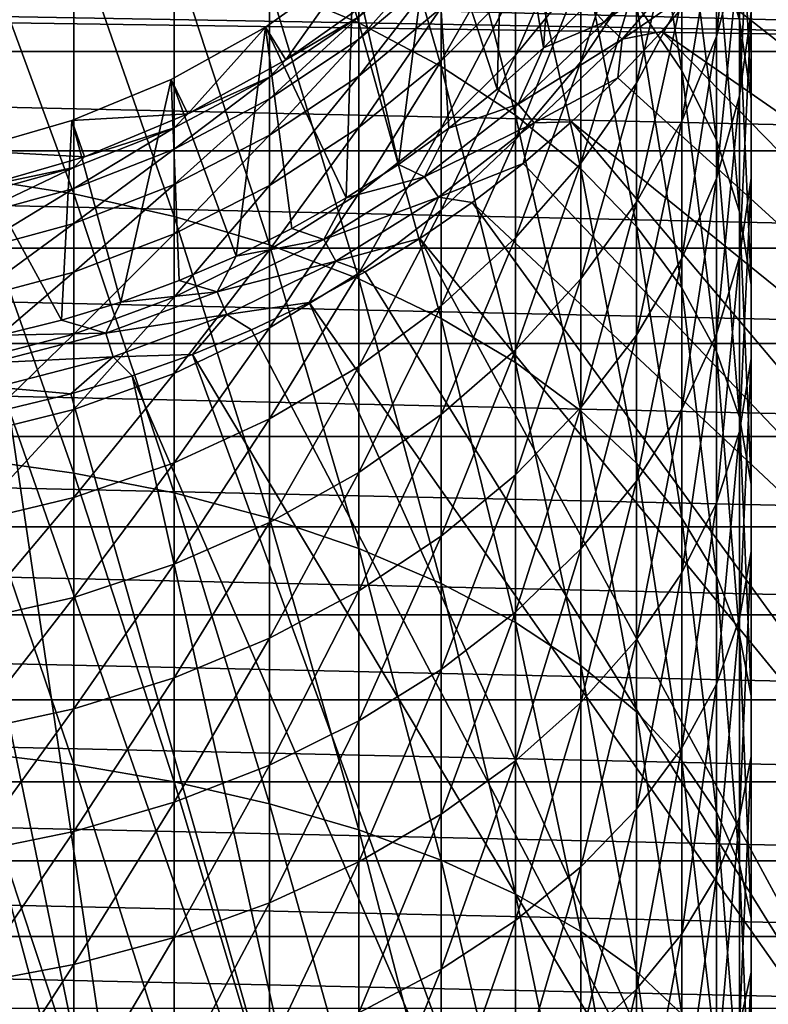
# Model space of a CAD drawing. Header units: metres. Extents: x -109 to 109, y -342 to 116.
# Tile 207 of 213: x 80 to 90, y 60 to 73. Entities that reach past the tile are written whole.
import ezdxf

# ---------------------------------------------------------------- set-up
doc = ezdxf.new("R2010")
doc.units = ezdxf.units.M
doc.layers.add('solid_505140_SW0001', color=7, linetype='CONTINUOUS')

msp = doc.modelspace()

# ---------------------------------------------------------------- linework, layer by layer
at = {"layer": 'solid_505140_SW0001'}
for points in [[(86.773697, 72.749229, -248), (87.083794, 76.949707, -248), (86.272659, 75.806534, -248)], [(86.773697, 72.749229, -248), (87.346214, 73.321503, -248), (87.083794, 76.949707, -248)], [(84.367264, 73.074051, -1.697865), (84.367264, 76.216667, -4.39801), (83.202202, 76.753525, -3.818546)], [(83.202202, 73.566055, -1.079865), (84.367264, 73.074051, -1.697865), (83.202202, 76.753525, -3.818546)], [(89.328743, 73.107491, -12.938473), (89.328743, 75.409157, -15.609625), (89.026154, 76.483429, -14.751868)], [(89.026154, 74.114586, -12.00276), (89.328743, 73.107491, -12.938473), (89.026154, 76.483429, -14.751868)], [(85.440094, 72.50647, -2.410791), (85.440094, 75.597343, -5.06648), (84.367264, 76.216667, -4.39801)], [(84.367264, 73.074051, -1.697865), (85.440094, 72.50647, -2.410791), (84.367264, 76.216667, -4.39801)], [(88.576698, 72.4533, -8.460037), (88.576698, 75.091812, -11.0948), (87.985657, 76.02771, -10.22524)], [(87.985657, 73.321533, -7.522904), (88.576698, 72.4533, -8.460037), (87.985657, 76.02771, -10.22524)], [(86.170998, 72.208778, -248), (86.272659, 75.806534, -248), (85.338676, 74.761406, -248)], [(86.170998, 72.208778, -248), (86.773697, 72.749229, -248), (86.272659, 75.806534, -248)], [(89.026154, 72.894943, -21.591791), (89.026154, 74.549896, -24.222797), (89.328743, 75.74012, -23.534912)], [(89.328743, 74.030373, -20.816799), (89.026154, 72.894943, -21.591791), (89.328743, 75.74012, -23.534912)], [(86.408104, 71.869972, -3.210284), (86.408104, 74.902824, -5.81612), (85.440094, 75.597343, -5.06648)], [(85.440094, 72.50647, -2.410791), (86.408104, 71.869972, -3.210284), (85.440094, 75.597343, -5.06648)], [(89.480934, 72.082329, -13.89097), (89.480934, 74.315613, -16.482765), (89.328743, 75.409157, -15.609625)], [(89.328743, 73.107491, -12.938473), (89.480934, 72.082329, -13.89097), (89.328743, 75.409157, -15.609625)], [(89.328743, 72.122086, -18.234198), (89.328743, 74.030373, -20.816799), (89.480934, 75.186165, -20.027905)], [(89.480934, 73.21563, -17.361055), (89.328743, 72.122086, -18.234198), (89.480934, 75.186165, -20.027905)], [(89.026154, 71.54673, -9.438554), (89.026154, 74.114586, -12.00276), (88.576698, 75.091812, -11.0948)], [(88.576698, 72.4533, -8.460037), (89.026154, 71.54673, -9.438554), (88.576698, 75.091812, -11.0948)], [(87.259956, 71.17202, -4.086971), (87.259956, 74.141243, -6.63814), (86.408104, 74.902824, -5.81612)], [(86.408104, 71.869972, -3.210284), (87.259956, 71.17202, -4.086971), (86.408104, 74.902824, -5.81612)], [(101.643684, 67.002838, -253.347092), (89.835266, 74.93998, -248.168854), (89.363762, 74.253929, -248.168854)], [(84.882248, 71.229637, -248), (85.338676, 74.761406, -248), (84.293419, 73.827301, -248)], [(84.882248, 71.229637, -248), (85.539894, 71.701744, -248), (85.338676, 74.761406, -248)], [(85.539894, 71.701744, -248), (86.170998, 72.208778, -248), (85.338676, 74.761406, -248)], [(87.259956, 72.564522, -28.627897), (87.259956, 73.694069, -31.214474), (87.985657, 74.816689, -30.773493)], [(87.985657, 73.651001, -28.104174), (87.259956, 72.564522, -28.627897), (87.985657, 74.816689, -30.773493)], [(87.985657, 72.28891, -25.529533), (87.985657, 73.651001, -28.104174), (88.576698, 74.801796, -27.549452)], [(88.576698, 73.394981, -24.89028), (87.985657, 72.28891, -25.529533), (88.576698, 74.801796, -27.549452)], [(86.408104, 72.651062, -31.624184), (86.408104, 73.556236, -34.208839), (87.259956, 74.626968, -33.8783)], [(87.259956, 73.694069, -31.214474), (86.408104, 72.651062, -31.624184), (87.259956, 74.626968, -33.8783)], [(80.650917, 70.846695, 2.38855), (80.650917, 74.301231, -0.156427), (79.294617, 74.535782, 0.138185)], [(79.294617, 71.058548, 2.699882), (80.650917, 70.846695, 2.38855), (79.294617, 74.535782, 0.138185)], [(88.576698, 71.793198, -22.343796), (88.576698, 73.394981, -24.89028), (89.026154, 74.549896, -24.222797)], [(89.026154, 72.894943, -21.591791), (88.576698, 71.793198, -22.343796), (89.026154, 74.549896, -24.222797)], [(81.958557, 70.553589, 1.957807), (81.958557, 73.976723, -0.564037), (80.650917, 74.301231, -0.156427)], [(80.650917, 70.846695, 2.38855), (81.958557, 70.553589, 1.957807), (80.650917, 74.301231, -0.156427)], [(85.440094, 72.579781, -34.510273), (85.440094, 73.269257, -37.081512), (86.408104, 74.265526, -36.853962)], [(86.408104, 73.556236, -34.208839), (85.440094, 72.579781, -34.510273), (86.408104, 74.265526, -36.853962)], [(87.566055, 73.080933, -248.018936), (88.573479, 74.254433, -248.018936), (87.346214, 73.321503, -248)], [(88.827301, 74.057961, -248.075546), (88.573479, 74.254433, -248.018936), (87.566055, 73.080933, -248.018936)], [(100.054688, 64.815773, -253.347092), (89.363762, 74.253929, -248.168854), (88.857002, 73.593506, -248.168854)], [(100.054688, 64.815773, -253.347092), (101.643684, 67.002838, -253.347092), (89.363762, 74.253929, -248.168854)], [(89.480934, 71.051117, -14.849084), (89.480934, 73.21563, -17.361055), (89.480934, 74.315613, -16.482765)], [(89.480934, 72.082329, -13.89097), (89.480934, 71.051117, -14.849084), (89.480934, 74.315613, -16.482765)], [(87.985657, 70.420784, -5.030574), (87.985657, 73.321533, -7.522904), (87.259956, 74.141243, -6.63814)], [(87.259956, 71.17202, -4.086971), (87.985657, 70.420784, -5.030574), (87.259956, 74.141243, -6.63814)], [(89.328743, 70.61245, -10.446981), (89.328743, 73.107491, -12.938473), (89.026154, 74.114586, -12.00276)], [(89.026154, 71.54673, -9.438554), (89.328743, 70.61245, -10.446981), (89.026154, 74.114586, -12.00276)], [(105.544647, 72.699448, -259), (80.083519, 73.754372, -259), (106.004311, 74.013107, -259)], [(84.367264, 72.86338, -39.833004), (84.367264, 73.1539, -42.410542), (85.440094, 74.062622, -42.342445)], [(85.440094, 73.764465, -39.697121), (84.367264, 72.86338, -39.833004), (85.440094, 74.062622, -42.342445)], [(87.798698, 72.859787, -248.075546), (88.827301, 74.057961, -248.075546), (87.566055, 73.080933, -248.018936)], [(87.798698, 72.859787, -248.075546), (88.857002, 73.593506, -248.168854), (88.827301, 74.057961, -248.075546)], [(89.026154, 71.047813, -19.091953), (89.026154, 72.894943, -21.591791), (89.328743, 74.030373, -20.816799)], [(89.328743, 72.122086, -18.234198), (89.026154, 71.047813, -19.091953), (89.328743, 74.030373, -20.816799)], [(83.202202, 70.182655, 1.412704), (83.202202, 73.566055, -1.079865), (81.958557, 73.976723, -0.564037)], [(81.958557, 70.553589, 1.957807), (83.202202, 70.182655, 1.412704), (81.958557, 73.976723, -0.564037)], [(105.544647, 72.699448, -259), (78.916237, 73.404915, -259), (80.083519, 73.754372, -259)], [(83.150223, 73.016167, -248), (84.293419, 73.827301, -248), (83.416397, 72.592575, -247.49971)], [(84.199989, 70.793823, -248), (84.293419, 73.827301, -248), (83.150223, 73.016167, -248)], [(84.293419, 73.827301, -248), (84.604767, 73.435707, -247.49971), (83.416397, 72.592575, -247.49971)], [(84.199989, 70.793823, -248), (84.882248, 71.229637, -248), (84.293419, 73.827301, -248)], [(84.367264, 72.380867, -37.28442), (84.367264, 72.86338, -39.833004), (85.440094, 73.764465, -39.697121)], [(85.440094, 73.269257, -37.081512), (84.367264, 72.380867, -37.28442), (85.440094, 73.764465, -39.697121)], [(86.408104, 71.555084, -29.114481), (86.408104, 72.651062, -31.624184), (87.259956, 73.694069, -31.214474)], [(87.259956, 72.564522, -28.627897), (86.408104, 71.555084, -29.114481), (87.259956, 73.694069, -31.214474)], [(87.259956, 71.244652, -26.133062), (87.259956, 72.564522, -28.627897), (87.985657, 73.651001, -28.104174)], [(87.985657, 72.28891, -25.529533), (87.259956, 71.244652, -26.133062), (87.985657, 73.651001, -28.104174)], [(84.367264, 69.738258, 0.759631), (84.367264, 73.074051, -1.697865), (83.202202, 73.566055, -1.079865)], [(83.202202, 70.182655, 1.412704), (84.367264, 69.738258, 0.759631), (83.202202, 73.566055, -1.079865)], [(85.440094, 71.699898, -31.997816), (85.440094, 72.579781, -34.510273), (86.408104, 73.556236, -34.208839)], [(86.408104, 72.651062, -31.624184), (85.440094, 71.699898, -31.997816), (86.408104, 73.556236, -34.208839)], [(87.798698, 72.859787, -248.075546), (88.316368, 72.960503, -248.168854), (88.857002, 73.593506, -248.168854)], [(100.054688, 64.815773, -253.347092), (88.857002, 73.593506, -248.168854), (88.316368, 72.960503, -248.168854)], [(105.544647, 72.699448, -259), (77.716408, 73.193352, -259), (78.916237, 73.404915, -259)], [(83.41642, 72.592583, -45), (83.416397, 72.592575, -247.49971), (84.604767, 73.435707, -247.49971)], [(84.60537, 73.436188, -45), (83.41642, 72.592583, -45), (84.604767, 73.435707, -247.49971)], [(84.367264, 73.1539, -42.410542), (83.41642, 72.592583, -45), (84.60537, 73.436188, -45)], [(87.985657, 70.738037, -23.063997), (87.985657, 72.28891, -25.529533), (88.576698, 73.394981, -24.89028)], [(88.576698, 71.793198, -22.343796), (87.985657, 70.738037, -23.063997), (88.576698, 73.394981, -24.89028)], [(84.367264, 71.709061, -34.779072), (84.367264, 72.380867, -37.28442), (85.440094, 73.269257, -37.081512)], [(85.440094, 72.579781, -34.510273), (84.367264, 71.709061, -34.779072), (85.440094, 73.269257, -37.081512)], [(87.566055, 73.080933, -248.018936), (87.346214, 73.321503, -248), (86.773697, 72.749229, -248)], [(88.576698, 69.625092, -6.030029), (88.576698, 72.4533, -8.460037), (87.985657, 73.321533, -7.522904)], [(87.985657, 70.420784, -5.030574), (88.576698, 69.625092, -6.030029), (87.985657, 73.321533, -7.522904)], [(89.328743, 70.025955, -15.80158), (89.328743, 72.122086, -18.234198), (89.480934, 73.21563, -17.361055)], [(89.480934, 71.051117, -14.849084), (89.328743, 70.025955, -15.80158), (89.480934, 73.21563, -17.361055)], [(105.544647, 72.699448, -259), (47.455353, 72.699448, -259), (76.5, 73.122498, -259)], [(105.544647, 72.699448, -259), (76.5, 73.122498, -259), (77.716408, 73.193352, -259)], [(84.367264, 73.1539, -42.410542), (83.202202, 72.366173, -42.469574), (83.41642, 72.592583, -45)], [(83.202202, 72.082283, -39.950798), (83.202202, 72.366173, -42.469574), (84.367264, 73.1539, -42.410542)], [(84.367264, 72.86338, -39.833004), (83.202202, 72.082283, -39.950798), (84.367264, 73.1539, -42.410542)], [(89.480934, 69.661415, -11.473496), (89.480934, 72.082329, -13.89097), (89.328743, 73.107491, -12.938473)], [(89.328743, 70.61245, -10.446981), (89.480934, 69.661415, -11.473496), (89.328743, 73.107491, -12.938473)], [(81.923477, 72.338165, -248), (83.150223, 73.016167, -248), (82.139748, 71.887047, -247.49971)], [(82.770027, 70.03627, -248), (83.150223, 73.016167, -248), (81.923477, 72.338165, -248)], [(83.150223, 73.016167, -248), (83.416397, 72.592575, -247.49971), (82.139748, 71.887047, -247.49971)], [(82.770027, 70.03627, -248), (83.495193, 70.395638, -248), (83.150223, 73.016167, -248)], [(83.495193, 70.395638, -248), (84.199989, 70.793823, -248), (83.150223, 73.016167, -248)], [(85.440094, 69.225601, 0.006246), (85.440094, 72.50647, -2.410791), (84.367264, 73.074051, -1.697865)], [(84.367264, 69.738258, 0.759631), (85.440094, 69.225601, 0.006246), (84.367264, 73.074051, -1.697865)], [(86.445084, 72.015366, -248.018936), (87.566055, 73.080933, -248.018936), (86.773697, 72.749229, -248)], [(87.798698, 72.859787, -248.075546), (87.566055, 73.080933, -248.018936), (86.445084, 72.015366, -248.018936)], [(98.276031, 62.779942, -253.347092), (88.316368, 72.960503, -248.168854), (87.743347, 72.356667, -248.168854)], [(87.798698, 72.859787, -248.075546), (87.743347, 72.356667, -248.168854), (88.316368, 72.960503, -248.168854)], [(98.276031, 62.779942, -253.347092), (100.054688, 64.815773, -253.347092), (88.316368, 72.960503, -248.168854)], [(83.202202, 71.610764, -37.460312), (83.202202, 72.082283, -39.950798), (84.367264, 72.86338, -39.833004)], [(84.367264, 72.380867, -37.28442), (83.202202, 71.610764, -37.460312), (84.367264, 72.86338, -39.833004)], [(86.65416, 71.77182, -248.075546), (87.798698, 72.859787, -248.075546), (86.445084, 72.015366, -248.018936)], [(86.65416, 71.77182, -248.075546), (87.743347, 72.356667, -248.168854), (87.798698, 72.859787, -248.075546)], [(88.576698, 70.005402, -19.924267), (88.576698, 71.793198, -22.343796), (89.026154, 72.894943, -21.591791)], [(89.026154, 71.047813, -19.091953), (88.576698, 70.005402, -19.924267), (89.026154, 72.894943, -21.591791)], [(86.445084, 72.015366, -248.018936), (86.773697, 72.749229, -248), (86.170998, 72.208778, -248)], [(105.026329, 71.407349, -259), (47.973667, 71.407349, -259), (47.455353, 72.699448, -259)], [(105.026329, 71.407349, -259), (47.455353, 72.699448, -259), (105.544647, 72.699448, -259)], [(82.140488, 71.887405, -45), (82.139748, 71.887047, -247.49971), (83.416397, 72.592575, -247.49971)], [(83.41642, 72.592583, -45), (82.140488, 71.887405, -45), (83.416397, 72.592575, -247.49971)], [(83.202202, 72.366173, -42.469574), (82.140488, 71.887405, -45), (83.41642, 72.592583, -45)], [(84.367264, 70.851723, -32.330994), (84.367264, 71.709061, -34.779072), (85.440094, 72.579781, -34.510273)], [(85.440094, 71.699898, -31.997816), (84.367264, 70.851723, -32.330994), (85.440094, 72.579781, -34.510273)], [(85.440094, 70.634537, -29.55822), (85.440094, 71.699898, -31.997816), (86.408104, 72.651062, -31.624184)], [(86.408104, 71.555084, -29.114481), (85.440094, 70.634537, -29.55822), (86.408104, 72.651062, -31.624184)], [(86.408104, 68.650688, -0.83862), (86.408104, 71.869972, -3.210284), (85.440094, 72.50647, -2.410791)], [(85.440094, 69.225601, 0.006246), (86.408104, 68.650688, -0.83862), (85.440094, 72.50647, -2.410791)], [(86.408104, 70.274445, -26.693794), (86.408104, 71.555084, -29.114481), (87.259956, 72.564522, -28.627897)], [(87.259956, 71.244652, -26.133062), (86.408104, 70.274445, -26.693794), (87.259956, 72.564522, -28.627897)], [(89.026154, 68.794258, -7.07362), (89.026154, 71.54673, -9.438554), (88.576698, 72.4533, -8.460037)], [(88.576698, 69.625092, -6.030029), (89.026154, 68.794258, -7.07362), (88.576698, 72.4533, -8.460037)], [(80.62838, 71.801712, -248), (81.923477, 72.338165, -248), (82.139748, 71.887047, -247.49971)], [(81.266785, 69.437874, -248), (81.923477, 72.338165, -248), (80.62838, 71.801712, -248)], [(81.266785, 69.437874, -248), (82.026588, 69.716736, -248), (81.923477, 72.338165, -248)], [(82.026588, 69.716736, -248), (82.770027, 70.03627, -248), (81.923477, 72.338165, -248)], [(83.202202, 72.366173, -42.469574), (81.958557, 71.708679, -42.518848), (82.140488, 71.887405, -45)], [(81.958557, 71.430313, -40.049114), (81.958557, 71.708679, -42.518848), (83.202202, 72.366173, -42.469574)], [(83.202202, 72.082283, -39.950798), (81.958557, 71.430313, -40.049114), (83.202202, 72.366173, -42.469574)], [(83.202202, 70.954277, -35.012077), (83.202202, 71.610764, -37.460312), (84.367264, 72.380867, -37.28442)], [(84.367264, 71.709061, -34.779072), (83.202202, 70.954277, -35.012077), (84.367264, 72.380867, -37.28442)], [(86.65416, 71.77182, -248.075546), (87.139503, 71.783646, -248.168854), (87.743347, 72.356667, -248.168854)], [(98.276031, 62.779942, -253.347092), (87.743347, 72.356667, -248.168854), (87.139503, 71.783646, -248.168854)], [(86.445084, 72.015366, -248.018936), (86.170998, 72.208778, -248), (85.539894, 71.701744, -248)], [(87.259956, 69.741852, -23.743952), (87.259956, 71.244652, -26.133062), (87.985657, 72.28891, -25.529533)], [(87.985657, 70.738037, -23.063997), (87.259956, 69.741852, -23.743952), (87.985657, 72.28891, -25.529533)], [(81.958557, 70.967979, -37.607124), (81.958557, 71.430313, -40.049114), (83.202202, 72.082283, -39.950798)], [(83.202202, 71.610764, -37.460312), (81.958557, 70.967979, -37.607124), (83.202202, 72.082283, -39.950798)], [(89.026154, 69.01886, -16.737293), (89.026154, 71.047813, -19.091953), (89.328743, 72.122086, -18.234198)], [(89.328743, 70.025955, -15.80158), (89.026154, 69.01886, -16.737293), (89.328743, 72.122086, -18.234198)], [(89.480934, 68.704765, -12.506064), (89.480934, 71.051117, -14.849084), (89.480934, 72.082329, -13.89097)], [(89.480934, 69.661415, -11.473496), (89.480934, 68.704765, -12.506064), (89.480934, 72.082329, -13.89097)], [(85.222061, 71.068672, -248.018936), (86.445084, 72.015366, -248.018936), (85.539894, 71.701744, -248)], [(86.65416, 71.77182, -248.075546), (86.445084, 72.015366, -248.018936), (85.222061, 71.068672, -248.018936)], [(80.62838, 71.801712, -248), (82.139748, 71.887047, -247.49971), (80.793541, 71.329483, -247.49971)], [(80.793625, 71.329514, -45), (80.793541, 71.329483, -247.49971), (82.139748, 71.887047, -247.49971)], [(82.140488, 71.887405, -45), (80.793625, 71.329514, -45), (82.139748, 71.887047, -247.49971)], [(81.958557, 71.708679, -42.518848), (80.793625, 71.329514, -45), (82.140488, 71.887405, -45)], [(87.259956, 68.020271, -1.765061), (87.259956, 71.17202, -4.086971), (86.408104, 71.869972, -3.210284)], [(86.408104, 68.650688, -0.83862), (87.259956, 68.020271, -1.765061), (86.408104, 71.869972, -3.210284)], [(79.28141, 71.413666, -248), (80.62838, 71.801712, -248), (80.793541, 71.329483, -247.49971)], [(80.492554, 69.200432, -248), (80.62838, 71.801712, -248), (79.28141, 71.413666, -248)], [(80.492554, 69.200432, -248), (81.266785, 69.437874, -248), (80.62838, 71.801712, -248)], [(81.958557, 71.708679, -42.518848), (80.650917, 71.189125, -42.557781), (80.793625, 71.329514, -45)], [(80.650917, 70.915131, -40.126804), (80.650917, 71.189125, -42.557781), (81.958557, 71.708679, -42.518848)], [(81.958557, 71.430313, -40.049114), (80.650917, 70.915131, -40.126804), (81.958557, 71.708679, -42.518848)], [(83.202202, 70.116478, -32.619808), (83.202202, 70.954277, -35.012077), (84.367264, 71.709061, -34.779072)], [(84.367264, 70.851723, -32.330994), (83.202202, 70.116478, -32.619808), (84.367264, 71.709061, -34.779072)], [(84.367264, 69.81366, -29.953911), (84.367264, 70.851723, -32.330994), (85.440094, 71.699898, -31.997816)], [(85.440094, 70.634537, -29.55822), (84.367264, 69.81366, -29.953911), (85.440094, 71.699898, -31.997816)], [(85.222061, 71.068672, -248.018936), (85.539894, 71.701744, -248), (84.882248, 71.229637, -248)], [(85.405426, 70.805229, -248.075546), (86.65416, 71.77182, -248.075546), (85.222061, 71.068672, -248.018936)], [(85.405426, 70.805229, -248.075546), (86.506508, 71.243011, -248.168854), (86.65416, 71.77182, -248.075546)], [(96.322075, 60.91177, -253.347092), (87.139503, 71.783646, -248.168854), (86.506508, 71.243011, -248.168854)], [(86.65416, 71.77182, -248.075546), (86.506508, 71.243011, -248.168854), (87.139503, 71.783646, -248.168854)], [(96.322075, 60.91177, -253.347092), (98.276031, 62.779942, -253.347092), (87.139503, 71.783646, -248.168854)], [(87.985657, 69.00708, -20.721382), (87.985657, 70.738037, -23.063997), (88.576698, 71.793198, -22.343796)], [(88.576698, 70.005402, -19.924267), (87.985657, 69.00708, -20.721382), (88.576698, 71.793198, -22.343796)], [(81.958557, 70.324272, -35.206562), (81.958557, 70.967979, -37.607124), (83.202202, 71.610764, -37.460312)], [(83.202202, 70.954277, -35.012077), (81.958557, 70.324272, -35.206562), (83.202202, 71.610764, -37.460312)], [(85.440094, 69.389664, -27.205151), (85.440094, 70.634537, -29.55822), (86.408104, 71.555084, -29.114481)], [(86.408104, 70.274445, -26.693794), (85.440094, 69.389664, -27.205151), (86.408104, 71.555084, -29.114481)], [(80.650917, 70.460052, -37.723137), (80.650917, 70.915131, -40.126804), (81.958557, 71.430313, -40.049114)], [(81.958557, 70.967979, -37.607124), (80.650917, 70.460052, -37.723137), (81.958557, 71.430313, -40.049114)], [(89.328743, 67.938034, -8.14911), (89.328743, 70.61245, -10.446981), (89.026154, 71.54673, -9.438554)], [(89.026154, 68.794258, -7.07362), (89.328743, 67.938034, -8.14911), (89.026154, 71.54673, -9.438554)], [(104.450523, 70.139618, -259), (48.54948, 70.139618, -259), (47.973667, 71.407349, -259)], [(104.450523, 70.139618, -259), (47.973667, 71.407349, -259), (105.026329, 71.407349, -259)], [(79.28141, 71.413666, -248), (80.793541, 71.329483, -247.49971), (79.392166, 70.925797, -247.49971)], [(79.706261, 69.005219, -248), (80.492554, 69.200432, -248), (79.28141, 71.413666, -248)], [(79.392769, 70.925934, -45), (79.392166, 70.925797, -247.49971), (80.793541, 71.329483, -247.49971)], [(80.793625, 71.329514, -45), (79.392769, 70.925934, -45), (80.793541, 71.329483, -247.49971)], [(80.650917, 71.189125, -42.557781), (79.392769, 70.925934, -45), (80.793625, 71.329514, -45)], [(80.650917, 71.189125, -42.557781), (79.294617, 70.813606, -42.585922), (79.392769, 70.925934, -45)], [(79.294617, 70.542763, -40.182961), (79.294617, 70.813606, -42.585922), (80.650917, 71.189125, -42.557781)], [(80.650917, 70.915131, -40.126804), (79.294617, 70.542763, -40.182961), (80.650917, 71.189125, -42.557781)], [(85.222061, 71.068672, -248.018936), (84.882248, 71.229637, -248), (84.199989, 70.793823, -248)], [(85.405426, 70.805229, -248.075546), (85.846077, 70.736244, -248.168854), (86.506508, 71.243011, -248.168854)], [(96.322075, 60.91177, -253.347092), (86.506508, 71.243011, -248.168854), (85.846077, 70.736244, -248.168854)], [(86.408104, 68.816307, -24.375687), (86.408104, 70.274445, -26.693794), (87.259956, 71.244652, -26.133062)], [(87.259956, 69.741852, -23.743952), (86.408104, 68.816307, -24.375687), (87.259956, 71.244652, -26.133062)], [(87.985657, 67.341728, -2.762216), (87.985657, 70.420784, -5.030574), (87.259956, 71.17202, -4.086971)], [(87.259956, 68.020271, -1.765061), (87.985657, 67.341728, -2.762216), (87.259956, 71.17202, -4.086971)], [(80.650917, 67.211464, 4.667981), (80.650917, 70.846695, 2.38855), (79.294617, 71.058548, 2.699882)], [(79.294617, 67.399429, 4.994288), (80.650917, 67.211464, 4.667981), (79.294617, 71.058548, 2.699882)], [(83.909538, 70.250572, -248.018936), (85.222061, 71.068672, -248.018936), (84.199989, 70.793823, -248)], [(85.405426, 70.805229, -248.075546), (85.222061, 71.068672, -248.018936), (83.909538, 70.250572, -248.018936)], [(88.576698, 68.041626, -17.645252), (88.576698, 70.005402, -19.924267), (89.026154, 71.047813, -19.091953)], [(89.026154, 69.01886, -16.737293), (88.576698, 68.041626, -17.645252), (89.026154, 71.047813, -19.091953)], [(89.328743, 67.753731, -13.532579), (89.328743, 70.025955, -15.80158), (89.480934, 71.051117, -14.849084)], [(89.480934, 68.704765, -12.506064), (89.328743, 67.753731, -13.532579), (89.480934, 71.051117, -14.849084)], [(79.294617, 70.092934, -37.806988), (79.294617, 70.542763, -40.182961), (80.650917, 70.915131, -40.126804)], [(80.650917, 70.460052, -37.723137), (79.294617, 70.092934, -37.806988), (80.650917, 70.915131, -40.126804)], [(80.650917, 69.826447, -35.360245), (80.650917, 70.460052, -37.723137), (81.958557, 70.967979, -37.607124)], [(81.958557, 70.324272, -35.206562), (80.650917, 69.826447, -35.360245), (81.958557, 70.967979, -37.607124)], [(81.958557, 69.502792, -32.860878), (81.958557, 70.324272, -35.206562), (83.202202, 70.954277, -35.012077)], [(83.202202, 70.116478, -32.619808), (81.958557, 69.502792, -32.860878), (83.202202, 70.954277, -35.012077)], [(81.958557, 66.951393, 4.216519), (81.958557, 70.553589, 1.957807), (80.650917, 70.846695, 2.38855)], [(80.650917, 67.211464, 4.667981), (81.958557, 66.951393, 4.216519), (80.650917, 70.846695, 2.38855)], [(83.202202, 69.102081, -30.296917), (83.202202, 70.116478, -32.619808), (84.367264, 70.851723, -32.330994)], [(84.367264, 69.81366, -29.953911), (83.202202, 69.102081, -30.296917), (84.367264, 70.851723, -32.330994)], [(83.909538, 70.250572, -248.018936), (84.199989, 70.793823, -248), (83.495193, 70.395638, -248)], [(84.065308, 69.969925, -248.075546), (85.405426, 70.805229, -248.075546), (83.909538, 70.250572, -248.018936)], [(84.065308, 69.969925, -248.075546), (85.160034, 70.26474, -248.168854), (85.405426, 70.805229, -248.075546)], [(85.405426, 70.805229, -248.075546), (85.160034, 70.26474, -248.168854), (85.846077, 70.736244, -248.168854)], [(94.208527, 59.226273, -253.347092), (85.846077, 70.736244, -248.168854), (85.160034, 70.26474, -248.168854)], [(94.208527, 59.226273, -253.347092), (96.322075, 60.91177, -253.347092), (85.846077, 70.736244, -248.168854)], [(87.259956, 68.064545, -21.473951), (87.259956, 69.741852, -23.743952), (87.985657, 70.738037, -23.063997)], [(87.985657, 69.00708, -20.721382), (87.259956, 68.064545, -21.473951), (87.985657, 70.738037, -23.063997)], [(83.202202, 66.622284, 3.645196), (83.202202, 70.182655, 1.412704), (81.958557, 70.553589, 1.957807)], [(81.958557, 66.951393, 4.216519), (83.202202, 66.622284, 3.645196), (81.958557, 70.553589, 1.957807)], [(84.367264, 68.600685, -27.661139), (84.367264, 69.81366, -29.953911), (85.440094, 70.634537, -29.55822)], [(85.440094, 69.389664, -27.205151), (84.367264, 68.600685, -27.661139), (85.440094, 70.634537, -29.55822)], [(89.480934, 67.066444, -9.243892), (89.480934, 69.661415, -11.473496), (89.328743, 70.61245, -10.446981)], [(89.328743, 67.938034, -8.14911), (89.480934, 67.066444, -9.243892), (89.328743, 70.61245, -10.446981)], [(79.294617, 69.466621, -35.471321), (79.294617, 70.092934, -37.806988), (80.650917, 70.460052, -37.723137)], [(80.650917, 69.826447, -35.360245), (79.294617, 69.466621, -35.471321), (80.650917, 70.460052, -37.723137)], [(83.909538, 70.250572, -248.018936), (83.495193, 70.395638, -248), (82.770027, 70.03627, -248)], [(88.576698, 66.623032, -3.818393), (88.576698, 69.625092, -6.030029), (87.985657, 70.420784, -5.030574)], [(87.985657, 67.341728, -2.762216), (88.576698, 66.623032, -3.818393), (87.985657, 70.420784, -5.030574)], [(80.650917, 69.017853, -33.051369), (80.650917, 69.826447, -35.360245), (81.958557, 70.324272, -35.206562)], [(81.958557, 69.502792, -32.860878), (80.650917, 69.017853, -33.051369), (81.958557, 70.324272, -35.206562)], [(85.440094, 67.97226, -24.951797), (85.440094, 69.389664, -27.205151), (86.408104, 70.274445, -26.693794)], [(86.408104, 68.816307, -24.375687), (85.440094, 67.97226, -24.951797), (86.408104, 70.274445, -26.693794)], [(103.818649, 68.899498, -259), (49.181351, 68.899498, -259), (48.54948, 70.139618, -259)], [(103.818649, 68.899498, -259), (48.54948, 70.139618, -259), (104.450523, 70.139618, -259)], [(82.520981, 69.569458, -248.018936), (83.909538, 70.250572, -248.018936), (82.770027, 70.03627, -248)], [(84.065308, 69.969925, -248.075546), (83.909538, 70.250572, -248.018936), (82.520981, 69.569458, -248.018936)], [(84.367264, 66.227982, 2.96071), (84.367264, 69.738258, 0.759631), (83.202202, 70.182655, 1.412704)], [(83.202202, 66.622284, 3.645196), (84.367264, 66.227982, 2.96071), (83.202202, 70.182655, 1.412704)], [(84.065308, 69.969925, -248.075546), (84.450256, 69.829781, -248.168854), (85.160034, 70.26474, -248.168854)], [(91.952393, 57.737011, -253.347092), (85.160034, 70.26474, -248.168854), (84.450256, 69.829781, -248.168854)], [(91.952393, 57.737011, -253.347092), (94.208527, 59.226273, -253.347092), (85.160034, 70.26474, -248.168854)], [(81.958557, 68.508148, -30.583214), (81.958557, 69.502792, -32.860878), (83.202202, 70.116478, -32.619808)], [(83.202202, 69.102081, -30.296917), (81.958557, 68.508148, -30.583214), (83.202202, 70.116478, -32.619808)], [(82.520981, 69.569458, -248.018936), (82.770027, 70.03627, -248), (82.026588, 69.716736, -248)], [(89.026154, 66.819443, -14.541007), (89.026154, 69.01886, -16.737293), (89.328743, 70.025955, -15.80158)], [(89.328743, 67.753731, -13.532579), (89.026154, 66.819443, -14.541007), (89.328743, 70.025955, -15.80158)], [(82.64756, 69.274483, -248.075546), (84.065308, 69.969925, -248.075546), (82.520981, 69.569458, -248.018936)], [(82.64756, 69.274483, -248.075546), (83.718681, 69.432571, -248.168854), (84.065308, 69.969925, -248.075546)], [(84.065308, 69.969925, -248.075546), (83.718681, 69.432571, -248.168854), (84.450256, 69.829781, -248.168854)], [(87.985657, 67.105728, -18.514812), (87.985657, 69.00708, -20.721382), (88.576698, 70.005402, -19.924267)], [(88.576698, 68.041626, -17.645252), (87.985657, 67.105728, -18.514812), (88.576698, 70.005402, -19.924267)], [(79.294617, 68.667351, -33.189053), (79.294617, 69.466621, -35.471321), (80.650917, 69.826447, -35.360245)], [(80.650917, 69.017853, -33.051369), (79.294617, 68.667351, -33.189053), (80.650917, 69.826447, -35.360245)], [(83.202202, 67.916763, -28.056412), (83.202202, 69.102081, -30.296917), (84.367264, 69.81366, -29.953911)], [(84.367264, 68.600685, -27.661139), (83.202202, 67.916763, -28.056412), (84.367264, 69.81366, -29.953911)], [(91.952393, 57.737011, -253.347092), (84.450256, 69.829781, -248.168854), (83.718681, 69.432571, -248.168854)], [(82.520981, 69.569458, -248.018936), (82.026588, 69.716736, -248), (81.266785, 69.437874, -248)], [(85.440094, 65.773117, 2.171086), (85.440094, 69.225601, 0.006246), (84.367264, 69.738258, 0.759631)], [(84.367264, 66.227982, 2.96071), (85.440094, 65.773117, 2.171086), (84.367264, 69.738258, 0.759631)], [(86.408104, 67.18885, -22.173151), (86.408104, 68.816307, -24.375687), (87.259956, 69.741852, -23.743952)], [(87.259956, 68.064545, -21.473951), (86.408104, 67.18885, -22.173151), (87.259956, 69.741852, -23.743952)], [(89.480934, 66.18972, -10.345128), (89.480934, 68.704765, -12.506064), (89.480934, 69.661415, -11.473496)], [(89.480934, 67.066444, -9.243892), (89.480934, 66.18972, -10.345128), (89.480934, 69.661415, -11.473496)], [(80.650917, 68.038818, -30.809448), (80.650917, 69.017853, -33.051369), (81.958557, 69.502792, -32.860878)], [(81.958557, 68.508148, -30.583214), (80.650917, 68.038818, -30.809448), (81.958557, 69.502792, -32.860878)], [(81.070641, 69.03231, -248.018936), (82.520981, 69.569458, -248.018936), (81.266785, 69.437874, -248)], [(82.64756, 69.274483, -248.075546), (82.520981, 69.569458, -248.018936), (81.070641, 69.03231, -248.018936)], [(89.026154, 65.872589, -4.921209), (89.026154, 68.794258, -7.07362), (88.576698, 69.625092, -6.030029)], [(88.576698, 66.623032, -3.818393), (89.026154, 65.872589, -4.921209), (88.576698, 69.625092, -6.030029)], [(81.070641, 69.03231, -248.018936), (81.266785, 69.437874, -248), (80.492554, 69.200432, -248)], [(82.64756, 69.274483, -248.075546), (82.967316, 69.074188, -248.168854), (83.718681, 69.432571, -248.168854)], [(89.571846, 56.455986, -253.347092), (83.718681, 69.432571, -248.168854), (82.967316, 69.074188, -248.168854)], [(89.571846, 56.455986, -253.347092), (91.952393, 57.737011, -253.347092), (83.718681, 69.432571, -248.168854)], [(84.367264, 67.219604, -25.465527), (84.367264, 68.600685, -27.661139), (85.440094, 69.389664, -27.205151)], [(85.440094, 67.97226, -24.951797), (84.367264, 67.219604, -25.465527), (85.440094, 69.389664, -27.205151)], [(81.166733, 68.726044, -248.075546), (82.64756, 69.274483, -248.075546), (81.070641, 69.03231, -248.018936)], [(81.166733, 68.726044, -248.075546), (82.198227, 68.755623, -248.168854), (82.64756, 69.274483, -248.075546)], [(82.64756, 69.274483, -248.075546), (82.198227, 68.755623, -248.168854), (82.967316, 69.074188, -248.168854)], [(81.070641, 69.03231, -248.018936), (80.492554, 69.200432, -248), (79.706261, 69.005219, -248)], [(86.408104, 65.263016, 1.285581), (86.408104, 68.650688, -0.83862), (85.440094, 69.225601, 0.006246)], [(85.440094, 65.773117, 2.171086), (86.408104, 65.263016, 1.285581), (85.440094, 69.225601, 0.006246)], [(79.294617, 67.699593, -30.972965), (79.294617, 68.667351, -33.189053), (80.650917, 69.017853, -33.051369)], [(80.650917, 68.038818, -30.809448), (79.294617, 67.699593, -30.972965), (80.650917, 69.017853, -33.051369)], [(79.573402, 68.644646, -248.018936), (81.070641, 69.03231, -248.018936), (79.706261, 69.005219, -248)], [(81.166733, 68.726044, -248.075546), (81.070641, 69.03231, -248.018936), (79.573402, 68.644646, -248.018936)], [(81.958557, 67.345909, -28.386337), (81.958557, 68.508148, -30.583214), (83.202202, 69.102081, -30.296917)], [(83.202202, 67.916763, -28.056412), (81.958557, 67.345909, -28.386337), (83.202202, 69.102081, -30.296917)], [(89.571846, 56.455986, -253.347092), (82.967316, 69.074188, -248.168854), (82.198227, 68.755623, -248.168854)], [(87.259956, 66.22213, -19.335779), (87.259956, 68.064545, -21.473951), (87.985657, 69.00708, -20.721382)], [(87.985657, 67.105728, -18.514812), (87.259956, 66.22213, -19.335779), (87.985657, 69.00708, -20.721382)], [(88.576698, 65.91288, -15.519524), (88.576698, 68.041626, -17.645252), (89.026154, 69.01886, -16.737293)], [(89.026154, 66.819443, -14.541007), (88.576698, 65.91288, -15.519524), (89.026154, 69.01886, -16.737293)], [(103.131493, 67.688461, -259), (49.868507, 67.688461, -259), (49.181351, 68.899498, -259)], [(103.131493, 67.688461, -259), (49.181351, 68.899498, -259), (103.818649, 68.899498, -259)], [(81.166733, 68.726044, -248.075546), (81.413513, 68.477737, -248.168854), (82.198227, 68.755623, -248.168854)], [(87.08606, 55.393513, -253.347092), (82.198227, 68.755623, -248.168854), (81.413513, 68.477737, -248.168854)], [(87.08606, 55.393513, -253.347092), (89.571846, 56.455986, -253.347092), (82.198227, 68.755623, -248.168854)], [(85.440094, 66.390266, -22.810785), (85.440094, 67.97226, -24.951797), (86.408104, 68.816307, -24.375687)], [(86.408104, 67.18885, -22.173151), (85.440094, 66.390266, -22.810785), (86.408104, 68.816307, -24.375687)], [(89.328743, 65.099213, -6.057736), (89.328743, 67.938034, -8.14911), (89.026154, 68.794258, -7.07362)], [(89.026154, 65.872589, -4.921209), (89.328743, 65.099213, -6.057736), (89.026154, 68.794258, -7.07362)], [(79.638016, 68.330238, -248.075546), (81.166733, 68.726044, -248.075546), (79.573402, 68.644646, -248.018936)], [(79.638016, 68.330238, -248.075546), (80.615326, 68.241302, -248.168854), (81.166733, 68.726044, -248.075546)], [(81.166733, 68.726044, -248.075546), (80.615326, 68.241302, -248.168854), (81.413513, 68.477737, -248.168854)], [(83.202202, 66.567162, -25.910854), (83.202202, 67.916763, -28.056412), (84.367264, 68.600685, -27.661139)], [(84.367264, 67.219604, -25.465527), (83.202202, 66.567162, -25.910854), (84.367264, 68.600685, -27.661139)], [(87.259956, 64.703667, 0.314577), (87.259956, 68.020271, -1.765061), (86.408104, 68.650688, -0.83862)], [(86.408104, 65.263016, 1.285581), (87.259956, 64.703667, 0.314577), (86.408104, 68.650688, -0.83862)], [(89.328743, 65.318138, -11.43991), (89.328743, 67.753731, -13.532579), (89.480934, 68.704765, -12.506064)], [(89.480934, 66.18972, -10.345128), (89.328743, 65.318138, -11.43991), (89.480934, 68.704765, -12.506064)], [(84.515038, 54.55814, -253.347092), (81.413513, 68.477737, -248.168854), (80.615326, 68.241302, -248.168854)], [(80.650917, 66.894814, -28.647045), (80.650917, 68.038818, -30.809448), (81.958557, 68.508148, -30.583214)], [(81.958557, 67.345909, -28.386337), (80.650917, 66.894814, -28.647045), (81.958557, 68.508148, -30.583214)], [(84.515038, 54.55814, -253.347092), (87.08606, 55.393513, -253.347092), (81.413513, 68.477737, -248.168854)], [(79.638016, 68.330238, -248.075546), (79.805862, 68.046974, -248.168854), (80.615326, 68.241302, -248.168854)], [(84.515038, 54.55814, -253.347092), (80.615326, 68.241302, -248.168854), (79.805862, 68.046974, -248.168854)], [(81.879478, 53.956589, -253.347092), (79.805862, 68.046974, -248.168854), (78.987343, 67.895271, -248.168854)], [(79.294617, 66.568771, -28.83548), (79.294617, 67.699593, -30.972965), (80.650917, 68.038818, -30.809448)], [(80.650917, 66.894814, -28.647045), (79.294617, 66.568771, -28.83548), (80.650917, 68.038818, -30.809448)], [(81.879478, 53.956589, -253.347092), (84.515038, 54.55814, -253.347092), (79.805862, 68.046974, -248.168854)], [(84.367264, 65.678146, -23.379379), (84.367264, 67.219604, -25.465527), (85.440094, 67.97226, -24.951797)], [(85.440094, 66.390266, -22.810785), (84.367264, 65.678146, -23.379379), (85.440094, 67.97226, -24.951797)], [(86.408104, 65.401199, -20.098528), (86.408104, 67.18885, -22.173151), (87.259956, 68.064545, -21.473951)], [(87.259956, 66.22213, -19.335779), (86.408104, 65.401199, -20.098528), (87.259956, 68.064545, -21.473951)], [(87.985657, 64.101616, -0.730541), (87.985657, 67.341728, -2.762216), (87.259956, 68.020271, -1.765061)], [(87.259956, 64.703667, 0.314577), (87.985657, 64.101616, -0.730541), (87.259956, 68.020271, -1.765061)], [(87.985657, 65.044647, -16.456657), (87.985657, 67.105728, -18.514812), (88.576698, 68.041626, -17.645252)], [(88.576698, 65.91288, -15.519524), (87.985657, 65.044647, -16.456657), (88.576698, 68.041626, -17.645252)], [(81.879478, 53.956589, -253.347092), (78.987343, 67.895271, -248.168854), (78.16201, 67.786613, -248.168854)], [(81.958557, 66.022583, -26.282557), (81.958557, 67.345909, -28.386337), (83.202202, 67.916763, -28.056412)], [(83.202202, 66.567162, -25.910854), (81.958557, 66.022583, -26.282557), (83.202202, 67.916763, -28.056412)], [(89.480934, 64.311966, -7.214649), (89.480934, 67.066444, -9.243892), (89.328743, 67.938034, -8.14911)], [(89.328743, 65.099213, -6.057736), (89.480934, 64.311966, -7.214649), (89.328743, 67.938034, -8.14911)], [(79.200607, 53.593712, -253.347092), (81.879478, 53.956589, -253.347092), (78.16201, 67.786613, -248.168854)], [(89.026154, 64.461906, -12.5154), (89.026154, 66.819443, -14.541007), (89.328743, 67.753731, -13.532579)], [(89.328743, 65.318138, -11.43991), (89.026154, 64.461906, -12.5154), (89.328743, 67.753731, -13.532579)], [(102.390594, 66.509354, -259), (50.609406, 66.509354, -259), (49.868507, 67.688461, -259)], [(102.390594, 66.509354, -259), (49.868507, 67.688461, -259), (103.131493, 67.688461, -259)], [(80.650917, 63.415901, 6.669093), (80.650917, 67.211464, 4.667981), (79.294617, 67.399429, 4.994288)], [(79.294617, 63.578938, 7.008547), (80.650917, 63.415901, 6.669093), (79.294617, 67.399429, 4.994288)], [(80.650917, 65.592262, -26.576279), (80.650917, 66.894814, -28.647045), (81.958557, 67.345909, -28.386337)], [(81.958557, 66.022583, -26.282557), (80.650917, 65.592262, -26.576279), (81.958557, 67.345909, -28.386337)], [(88.576698, 63.46394, -1.837521), (88.576698, 66.623032, -3.818393), (87.985657, 67.341728, -2.762216)], [(87.985657, 64.101616, -0.730541), (88.576698, 63.46394, -1.837521), (87.985657, 67.341728, -2.762216)], [(81.958557, 63.190334, 6.199441), (81.958557, 66.951393, 4.216519), (80.650917, 67.211464, 4.667981)], [(80.650917, 63.415901, 6.669093), (81.958557, 63.190334, 6.199441), (80.650917, 67.211464, 4.667981)], [(83.202202, 65.060844, -23.872263), (83.202202, 66.567162, -25.910854), (84.367264, 67.219604, -25.465527)], [(84.367264, 65.678146, -23.379379), (83.202202, 65.060844, -23.872263), (84.367264, 67.219604, -25.465527)], [(85.440094, 64.652542, -20.794113), (85.440094, 66.390266, -22.810785), (86.408104, 67.18885, -22.173151)], [(86.408104, 65.401199, -20.098528), (85.440094, 64.652542, -20.794113), (86.408104, 67.18885, -22.173151)], [(87.259956, 64.224937, -17.341421), (87.259956, 66.22213, -19.335779), (87.985657, 67.105728, -18.514812)], [(87.985657, 65.044647, -16.456657), (87.259956, 64.224937, -17.341421), (87.985657, 67.105728, -18.514812)], [(89.480934, 63.520073, -8.378384), (89.480934, 66.18972, -10.345128), (89.480934, 67.066444, -9.243892)], [(89.480934, 64.311966, -7.214649), (89.480934, 63.520073, -8.378384), (89.480934, 67.066444, -9.243892)], [(83.202202, 62.904881, 5.6051), (83.202202, 66.622284, 3.645196), (81.958557, 66.951393, 4.216519)], [(81.958557, 63.190334, 6.199441), (83.202202, 62.904881, 5.6051), (81.958557, 66.951393, 4.216519)], [(79.294617, 65.281227, -26.788574), (79.294617, 66.568771, -28.83548), (80.650917, 66.894814, -28.647045)], [(80.650917, 65.592262, -26.576279), (79.294617, 65.281227, -26.788574), (80.650917, 66.894814, -28.647045)], [(88.576698, 63.631073, -13.55899), (88.576698, 65.91288, -15.519524), (89.026154, 66.819443, -14.541007)], [(89.026154, 64.461906, -12.5154), (88.576698, 63.631073, -13.55899), (89.026154, 66.819443, -14.541007)], [(81.958557, 64.545601, -24.283661), (81.958557, 66.022583, -26.282557), (83.202202, 66.567162, -25.910854)], [(83.202202, 65.060844, -23.872263), (81.958557, 64.545601, -24.283661), (83.202202, 66.567162, -25.910854)], [(84.367264, 62.562889, 4.893036), (84.367264, 66.227982, 2.96071), (83.202202, 66.622284, 3.645196)], [(83.202202, 62.904881, 5.6051), (84.367264, 62.562889, 4.893036), (83.202202, 66.622284, 3.645196)], [(89.026154, 62.7981, -2.993384), (89.026154, 65.872589, -4.921209), (88.576698, 66.623032, -3.818393)], [(88.576698, 63.46394, -1.837521), (89.026154, 62.7981, -2.993384), (88.576698, 66.623032, -3.818393)], [(101.598007, 65.365311, -259), (51.401993, 65.365311, -259), (50.609406, 66.509354, -259)], [(101.598007, 65.365311, -259), (50.609406, 66.509354, -259), (102.390594, 66.509354, -259)], [(84.367264, 63.984955, -21.414383), (84.367264, 65.678146, -23.379379), (85.440094, 66.390266, -22.810785)], [(85.440094, 64.652542, -20.794113), (84.367264, 63.984955, -21.414383), (85.440094, 66.390266, -22.810785)], [(85.440094, 62.168362, 4.071598), (85.440094, 65.773117, 2.171086), (84.367264, 66.227982, 2.96071)], [(84.367264, 62.562889, 4.893036), (85.440094, 62.168362, 4.071598), (84.367264, 66.227982, 2.96071)], [(86.408104, 63.46336, -18.163441), (86.408104, 65.401199, -20.098528), (87.259956, 66.22213, -19.335779)], [(87.259956, 64.224937, -17.341421), (86.408104, 63.46336, -18.163441), (87.259956, 66.22213, -19.335779)], [(89.328743, 62.732822, -9.535296), (89.328743, 65.318138, -11.43991), (89.480934, 66.18972, -10.345128)], [(89.480934, 63.520073, -8.378384), (89.328743, 62.732822, -9.535296), (89.480934, 66.18972, -10.345128)], [(80.650917, 64.138451, -24.608749), (80.650917, 65.592262, -26.576279), (81.958557, 66.022583, -26.282557)], [(81.958557, 64.545601, -24.283661), (80.650917, 64.138451, -24.608749), (81.958557, 66.022583, -26.282557)], [(87.985657, 62.835381, -14.558446), (87.985657, 65.044647, -16.456657), (88.576698, 65.91288, -15.519524)], [(88.576698, 63.631073, -13.55899), (87.985657, 62.835381, -14.558446), (88.576698, 65.91288, -15.519524)], [(89.328743, 62.111904, -4.184579), (89.328743, 65.099213, -6.057736), (89.026154, 65.872589, -4.921209)], [(89.026154, 62.7981, -2.993384), (89.328743, 62.111904, -4.184579), (89.026154, 65.872589, -4.921209)], [(83.202202, 63.406254, -21.952065), (83.202202, 65.060844, -23.872263), (84.367264, 65.678146, -23.379379)], [(84.367264, 63.984955, -21.414383), (83.202202, 63.406254, -21.952065), (84.367264, 65.678146, -23.379379)], [(86.408104, 61.725933, 3.150416), (86.408104, 65.263016, 1.285581), (85.440094, 65.773117, 2.171086)], [(85.440094, 62.168362, 4.071598), (86.408104, 61.725933, 3.150416), (85.440094, 65.773117, 2.171086)], [(79.294617, 63.844173, -24.843718), (79.294617, 65.281227, -26.788574), (80.650917, 65.592262, -26.576279)], [(80.650917, 64.138451, -24.608749), (79.294617, 63.844173, -24.843718), (80.650917, 65.592262, -26.576279)], [(85.440094, 62.768837, -18.91308), (85.440094, 64.652542, -20.794113), (86.408104, 65.401199, -20.098528)], [(86.408104, 63.46336, -18.163441), (85.440094, 62.768837, -18.91308), (86.408104, 65.401199, -20.098528)], [(100.754662, 64.257721, -259), (52.245335, 64.257721, -259), (51.401993, 65.365311, -259)], [(100.754662, 64.257721, -259), (51.401993, 65.365311, -259), (101.598007, 65.365311, -259)], [(89.026154, 61.959446, -10.671824), (89.026154, 64.461906, -12.5154), (89.328743, 65.318138, -11.43991)], [(89.328743, 62.732822, -9.535296), (89.026154, 61.959446, -10.671824), (89.328743, 65.318138, -11.43991)], [(87.259956, 61.240784, 2.140291), (87.259956, 64.703667, 0.314577), (86.408104, 65.263016, 1.285581)], [(86.408104, 61.725933, 3.150416), (87.259956, 61.240784, 2.140291), (86.408104, 65.263016, 1.285581)], [(81.958557, 62.923229, -22.400852), (81.958557, 64.545601, -24.283661), (83.202202, 65.060844, -23.872263)], [(83.202202, 63.406254, -21.952065), (81.958557, 62.923229, -22.400852), (83.202202, 65.060844, -23.872263)], [(87.259956, 62.084152, -15.502048), (87.259956, 64.224937, -17.341421), (87.985657, 65.044647, -16.456657)], [(87.985657, 62.835381, -14.558446), (87.259956, 62.084152, -15.502048), (87.985657, 65.044647, -16.456657)], [(89.480934, 61.413403, -5.397141), (89.480934, 64.311966, -7.214649), (89.328743, 65.099213, -6.057736)], [(89.328743, 62.111904, -4.184579), (89.480934, 61.413403, -5.397141), (89.328743, 65.099213, -6.057736)], [(84.367264, 62.149517, -19.581551), (84.367264, 63.984955, -21.414383), (85.440094, 64.652542, -20.794113)], [(85.440094, 62.768837, -18.91308), (84.367264, 62.149517, -19.581551), (85.440094, 64.652542, -20.794113)], [(87.985657, 60.718605, 1.053065), (87.985657, 64.101616, -0.730541), (87.259956, 64.703667, 0.314577)], [(87.259956, 61.240784, 2.140291), (87.985657, 60.718605, 1.053065), (87.259956, 64.703667, 0.314577)], [(80.650917, 62.541538, -22.755486), (80.650917, 64.138451, -24.608749), (81.958557, 64.545601, -24.283661)], [(81.958557, 62.923229, -22.400852), (80.650917, 62.541538, -22.755486), (81.958557, 64.545601, -24.283661)], [(88.576698, 61.209007, -11.77464), (88.576698, 63.631073, -13.55899), (89.026154, 64.461906, -12.5154)], [(89.026154, 61.959446, -10.671824), (88.576698, 61.209007, -11.77464), (89.026154, 64.461906, -12.5154)], [(99.862305, 63.18882, -259), (53.137695, 63.18882, -259), (52.245335, 64.257721, -259)], [(99.862305, 63.18882, -259), (52.245335, 64.257721, -259), (100.754662, 64.257721, -259)], [(89.480934, 60.710785, -6.616852), (89.480934, 63.520073, -8.378384), (89.480934, 64.311966, -7.214649)], [(89.480934, 61.413403, -5.397141), (89.480934, 60.710785, -6.616852), (89.480934, 64.311966, -7.214649)], [(79.294617, 62.265663, -23.011808), (79.294617, 63.844173, -24.843718), (80.650917, 64.138451, -24.608749)], [(80.650917, 62.541538, -22.755486), (79.294617, 62.265663, -23.011808), (80.650917, 64.138451, -24.608749)], [(86.408104, 61.386196, -16.378736), (86.408104, 63.46336, -18.163441), (87.259956, 64.224937, -17.341421)], [(87.259956, 62.084152, -15.502048), (86.408104, 61.386196, -16.378736), (87.259956, 64.224937, -17.341421)], [(83.202202, 61.612659, -20.161015), (83.202202, 63.406254, -21.952065), (84.367264, 63.984955, -21.414383)], [(84.367264, 62.149517, -19.581551), (83.202202, 61.612659, -20.161015), (84.367264, 63.984955, -21.414383)], [(88.576698, 60.16552, -0.098515), (88.576698, 63.46394, -1.837521), (87.985657, 64.101616, -0.730541)], [(87.985657, 60.718605, 1.053065), (88.576698, 60.16552, -0.098515), (87.985657, 64.101616, -0.730541)], [(87.985657, 60.490307, -12.830817), (87.985657, 62.835381, -14.558446), (88.576698, 63.631073, -13.55899)], [(88.576698, 61.209007, -11.77464), (87.985657, 60.490307, -12.830817), (88.576698, 63.631073, -13.55899)], [(80.650917, 59.481281, 8.380672), (80.650917, 63.415901, 6.669093), (79.294617, 63.578938, 7.008547)], [(79.294617, 59.618465, 8.731371), (80.650917, 59.481281, 8.380672), (79.294617, 63.578938, 7.008547)], [(89.328743, 60.012283, -7.829413), (89.328743, 62.732822, -9.535296), (89.480934, 63.520073, -8.378384)], [(89.480934, 60.710785, -6.616852), (89.328743, 60.012283, -7.829413), (89.480934, 63.520073, -8.378384)], [(81.958557, 59.291481, 7.895463), (81.958557, 63.190334, 6.199441), (80.650917, 63.415901, 6.669093)], [(80.650917, 59.481281, 8.380672), (81.958557, 59.291481, 7.895463), (80.650917, 63.415901, 6.669093)], [(81.958557, 61.164558, -20.644678), (81.958557, 62.923229, -22.400852), (83.202202, 63.406254, -21.952065)], [(83.202202, 61.612659, -20.161015), (81.958557, 61.164558, -20.644678), (83.202202, 63.406254, -21.952065)], [(85.440094, 60.749695, -17.178228), (85.440094, 62.768837, -18.91308), (86.408104, 63.46336, -18.163441)], [(86.408104, 61.386196, -16.378736), (85.440094, 60.749695, -17.178228), (86.408104, 63.46336, -18.163441)], [(89.026154, 59.588009, -1.300947), (89.026154, 62.7981, -2.993384), (88.576698, 63.46394, -1.837521)], [(88.576698, 60.16552, -0.098515), (89.026154, 59.588009, -1.300947), (88.576698, 63.46394, -1.837521)], [(98.923256, 62.161461, -259), (54.076744, 62.161461, -259), (53.137695, 63.18882, -259)], [(98.923256, 62.161461, -259), (53.137695, 63.18882, -259), (99.862305, 63.18882, -259)], [(83.202202, 59.051285, 7.281434), (83.202202, 62.904881, 5.6051), (81.958557, 63.190334, 6.199441)], [(81.958557, 59.291481, 7.895463), (83.202202, 59.051285, 7.281434), (81.958557, 63.190334, 6.199441)], [(80.650917, 60.810467, -21.026873), (80.650917, 62.541538, -22.755486), (81.958557, 62.923229, -22.400852)], [(81.958557, 61.164558, -20.644678), (80.650917, 60.810467, -21.026873), (81.958557, 62.923229, -22.400852)], [(84.367264, 58.763515, 6.545782), (84.367264, 62.562889, 4.893036), (83.202202, 62.904881, 5.6051)], [(83.202202, 59.051285, 7.281434), (84.367264, 58.763515, 6.545782), (83.202202, 62.904881, 5.6051)], [(87.259956, 59.811768, -13.827971), (87.259956, 62.084152, -15.502048), (87.985657, 62.835381, -14.558446)], [(87.985657, 60.490307, -12.830817), (87.259956, 59.811768, -13.827971), (87.985657, 62.835381, -14.558446)], [(84.367264, 60.182117, -17.891155), (84.367264, 62.149517, -19.581551), (85.440094, 62.768837, -18.91308)], [(85.440094, 60.749695, -17.178228), (84.367264, 60.182117, -17.891155), (85.440094, 62.768837, -18.91308)], [(89.328743, 58.992844, -2.540135), (89.328743, 62.111904, -4.184579), (89.026154, 62.7981, -2.993384)], [(89.026154, 59.588009, -1.300947), (89.328743, 58.992844, -2.540135), (89.026154, 62.7981, -2.993384)], [(89.026154, 59.326088, -9.020608), (89.026154, 61.959446, -10.671824), (89.328743, 62.732822, -9.535296)], [(89.328743, 60.012283, -7.829413), (89.026154, 59.326088, -9.020608), (89.328743, 62.732822, -9.535296)], [(79.294617, 60.554535, -21.303114), (79.294617, 62.265663, -23.011808), (80.650917, 62.541538, -22.755486)], [(80.650917, 60.810467, -21.026873), (79.294617, 60.554535, -21.303114), (80.650917, 62.541538, -22.755486)], [(85.440094, 58.431545, 5.697134), (85.440094, 62.168362, 4.071598), (84.367264, 62.562889, 4.893036)], [(84.367264, 58.763515, 6.545782), (85.440094, 58.431545, 5.697134), (84.367264, 62.562889, 4.893036)], [(97.938728, 61.176922, -259), (55.061275, 61.176922, -259), (54.076744, 62.161461, -259)], [(97.938728, 61.176922, -259), (54.076744, 62.161461, -259), (98.923256, 62.161461, -259)], [(83.202202, 59.690109, -18.509155), (83.202202, 61.612659, -20.161015), (84.367264, 62.149517, -19.581551)], [(84.367264, 60.182117, -17.891155), (83.202202, 59.690109, -18.509155), (84.367264, 62.149517, -19.581551)], [(86.408104, 58.059261, 4.745437), (86.408104, 61.725933, 3.150416), (85.440094, 62.168362, 4.071598)], [(85.440094, 58.431545, 5.697134), (86.408104, 58.059261, 4.745437), (85.440094, 62.168362, 4.071598)], [(86.408104, 59.181347, -14.754413), (86.408104, 61.386196, -16.378736), (87.259956, 62.084152, -15.502048)], [(87.259956, 59.811768, -13.827971), (86.408104, 59.181347, -14.754413), (87.259956, 62.084152, -15.502048)], [(89.480934, 58.387005, -3.80155), (89.480934, 61.413403, -5.397141), (89.328743, 62.111904, -4.184579)], [(89.328743, 58.992844, -2.540135), (89.480934, 58.387005, -3.80155), (89.328743, 62.111904, -4.184579)], [(88.576698, 58.660248, -10.176472), (88.576698, 61.209007, -11.77464), (89.026154, 61.959446, -10.671824)], [(89.026154, 59.326088, -9.020608), (88.576698, 58.660248, -10.176472), (89.026154, 61.959446, -10.671824)], [(87.259956, 57.651035, 3.701851), (87.259956, 61.240784, 2.140291), (86.408104, 61.725933, 3.150416)], [(86.408104, 58.059261, 4.745437), (87.259956, 57.651035, 3.701851), (86.408104, 61.725933, 3.150416)], [(81.958557, 59.279442, -19.024982), (81.958557, 61.164558, -20.644678), (83.202202, 61.612659, -20.161015)], [(83.202202, 59.690109, -18.509155), (81.958557, 59.279442, -19.024982), (83.202202, 61.612659, -20.161015)], [(85.440094, 58.606438, -15.599278), (85.440094, 60.749695, -17.178228), (86.408104, 61.386196, -16.378736)], [(86.408104, 59.181347, -14.754413), (85.440094, 58.606438, -15.599278), (86.408104, 61.386196, -16.378736)], [(89.480934, 57.777596, -5.070404), (89.480934, 60.710785, -6.616852), (89.480934, 61.413403, -5.397141)], [(89.480934, 58.387005, -3.80155), (89.480934, 57.777596, -5.070404), (89.480934, 61.413403, -5.397141)], [(96.910835, 60.237408, -259), (56.089169, 60.237408, -259), (55.061275, 61.176922, -259)], [(96.910835, 60.237408, -259), (55.061275, 61.176922, -259), (97.938728, 61.176922, -259)], [(80.650917, 58.954933, -19.432592), (80.650917, 60.810467, -21.026873), (81.958557, 61.164558, -20.644678)], [(81.958557, 59.279442, -19.024982), (80.650917, 58.954933, -19.432592), (81.958557, 61.164558, -20.644678)], [(87.985657, 57.211651, 2.578609), (87.985657, 60.718605, 1.053065), (87.259956, 61.240784, 2.140291)], [(87.259956, 57.651035, 3.701851), (87.985657, 57.211651, 2.578609), (87.259956, 61.240784, 2.140291)], [(87.985657, 58.022568, -11.283451), (87.985657, 60.490307, -12.830817), (88.576698, 61.209007, -11.77464)], [(88.576698, 58.660248, -10.176472), (87.985657, 58.022568, -11.283451), (88.576698, 61.209007, -11.77464)], [(79.294617, 58.720387, -19.727205), (79.294617, 60.554535, -21.303114), (80.650917, 60.810467, -21.026873)], [(80.650917, 58.954933, -19.432592), (79.294617, 58.720387, -19.727205), (80.650917, 60.810467, -21.026873)], [(84.367264, 58.093781, -16.352665), (84.367264, 60.182117, -17.891155), (85.440094, 60.749695, -17.178228)], [(85.440094, 58.606438, -15.599278), (84.367264, 58.093781, -16.352665), (85.440094, 60.749695, -17.178228)], [(88.576698, 56.746254, 1.388883), (88.576698, 60.16552, -0.098515), (87.985657, 60.718605, 1.053065)], [(87.985657, 57.211651, 2.578609), (88.576698, 56.746254, 1.388883), (87.985657, 60.718605, 1.053065)], [(89.328743, 57.171757, -6.331819), (89.328743, 60.012283, -7.829413), (89.480934, 60.710785, -6.616852)], [(89.480934, 57.777596, -5.070404), (89.328743, 57.171757, -6.331819), (89.480934, 60.710785, -6.616852)], [(87.259956, 57.420525, -12.328569), (87.259956, 59.811768, -13.827971), (87.985657, 60.490307, -12.830817)], [(87.985657, 58.022568, -11.283451), (87.259956, 57.420525, -12.328569), (87.985657, 60.490307, -12.830817)]]:
    msp.add_3dface(points, dxfattribs=at)

doc.saveas('drawing.dxf')
